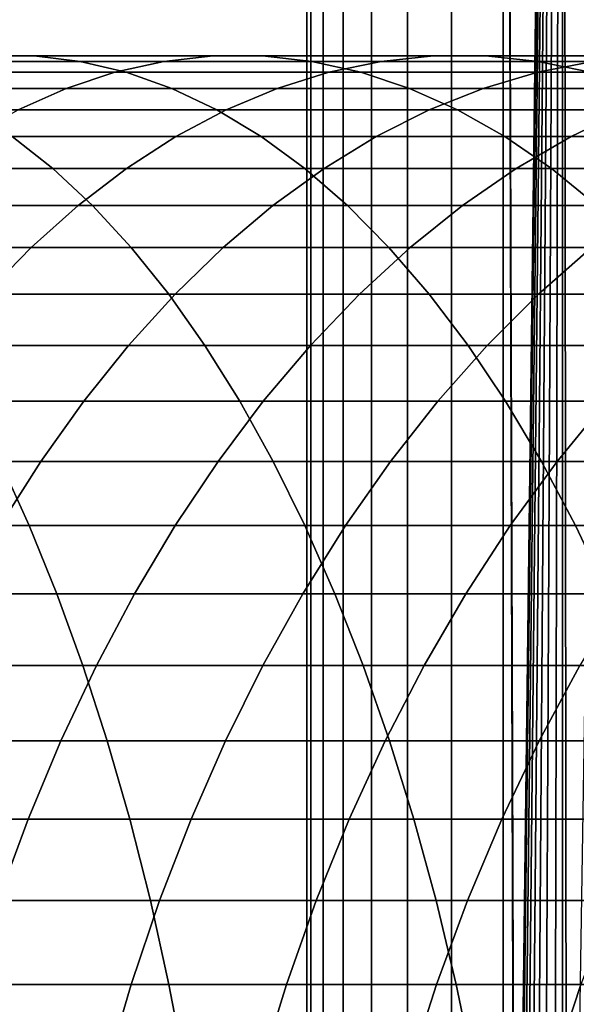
# Model space of a CAD drawing. Header units: metres. Extents: x -244 to 24, y -123 to 0.
# Tile 109 of 146: x -25.57 to -21.56, y -23.85 to -16.74. Entities that reach past the tile are written whole.
import ezdxf

# ---------------------------------------------------------------- set-up
doc = ezdxf.new("R2010")
doc.units = ezdxf.units.M
doc.layers.add('solid_10_231_103_000', color=7, linetype='CONTINUOUS')

msp = doc.modelspace()

# ---------------------------------------------------------------- linework, layer by layer
at = {"layer": 'solid_10_231_103_000'}
for points in [[(-23.5, -107), (-23.470789, -107, 1.171371), (-23.470787, -1, 1.171378), (-23.5, -1)], [(-23.470789, -107, -1.171371), (-23.5, -107), (-23.5, -1), (-23.470787, -1, -1.171379)], [(-23.470789, -107, 1.171371), (-23.383224, -107, 2.339831), (-23.383223, -1, 2.339844), (-23.470787, -1, 1.171378)], [(-23.470787, -1, -1.171379), (-23.383223, -1, -2.339845), (-23.383224, -107, -2.339831), (-23.470789, -107, -1.171371)], [(-23.383224, -107, 2.339831), (-23.237528, -107, 3.502476), (-23.237524, -1, 3.502493), (-23.383223, -1, 2.339844)], [(-23.383223, -1, -2.339845), (-23.237524, -1, -3.502494), (-23.237528, -107, -3.502476), (-23.383224, -107, -2.339831)], [(-23.237528, -107, 3.502476), (-23.034058, -107, 4.656412), (-23.034054, -1, 4.656434), (-23.237524, -1, 3.502493)], [(-23.237524, -1, -3.502494), (-23.034054, -1, -4.656436), (-23.034058, -107, -4.656412), (-23.237528, -107, -3.502476)], [(-23.034058, -107, 4.656412), (-22.773323, -107, 5.798772), (-22.773315, -1, 5.798798), (-23.034054, -1, 4.656434)], [(-23.034054, -1, -4.656436), (-22.773315, -1, -5.7988), (-22.773323, -107, -5.798772), (-23.034058, -107, -4.656412)], [(-22.773323, -107, 5.798772), (-22.455971, -107, 6.926718), (-22.455961, -1, 6.926746), (-22.773315, -1, 5.798798)], [(-22.773315, -1, -5.7988), (-22.455959, -1, -6.926749), (-22.455971, -107, -6.926718), (-22.773323, -107, -5.798772)], [(-22.455971, -107, 6.926718), (-22.082787, -107, 8.037445), (-22.082777, -1, 8.037473), (-22.455961, -1, 6.926746)], [(-22.455959, -1, -6.926749), (-22.082775, -1, -8.037476), (-22.082787, -107, -8.037445), (-22.455971, -107, -6.926718)], [(-22.082787, -107, 8.037445), (-21.654701, -107, 9.128193), (-21.65469, -1, 9.128219), (-22.082777, -1, 8.037473)], [(-22.000078, -28.501669, -8.261148), (-22.082787, -107, -8.037445), (-22.082775, -1, -8.037476)], [(-21.987936, -27.770149, -8.293411), (-21.997023, -28.137754, -8.269279), (-22.082775, -1, -8.037476), (-21.65469, -1, -9.128221)], [(-22.000078, -28.501669, -8.261148), (-22.082775, -1, -8.037476), (-21.997023, -28.137754, -8.269279)], [(-21.987936, -27.770149, -8.293411), (-21.65469, -1, -9.128221), (-21.972406, -27.397804, -8.334468)], [(-21.972406, -27.397804, -8.334468), (-21.65469, -1, -9.128221), (-21.949986, -27.017151, -8.39334)], [(-21.949986, -27.017151, -8.39334), (-21.65469, -1, -9.128221), (-21.920256, -26.627705, -8.470679)], [(-21.920256, -26.627705, -8.470679), (-21.65469, -1, -9.128221), (-21.88204, -26.22522, -8.568915)], [(-21.88204, -26.22522, -8.568915), (-21.65469, -1, -9.128221), (-21.835014, -25.810049, -8.688046)], [(-21.835014, -25.810049, -8.688046), (-21.65469, -1, -9.128221), (-21.777472, -25.379335, -8.831292)], [(-21.777472, -25.379335, -8.831292), (-21.65469, -1, -9.128221), (-21.709034, -24.933342, -8.998214)], [(-21.709034, -24.933342, -8.998214), (-21.65469, -1, -9.128221), (-21.627775, -24.470592, -9.191807)], [(-21.654701, -107, 9.128193), (-21.172779, -107, 10.196246), (-21.172768, -1, 10.196269), (-21.65469, -1, 9.128219)], [(-21.533094, -23.99124, -9.411476), (-21.627775, -24.470592, -9.191807), (-21.65469, -1, -9.128221), (-21.172768, -1, -10.19627)], [(-27.465313, -17.004894, 205.007339), (-27.154301, -17.004894, 205.618057), (-25.469833, -17.004894, 204.719589), (-25.803778, -17.004894, 204.121109)], [(-27.154301, -17.004894, 205.618057), (-26.843796, -17.04402, 206.227768), (-25.136435, -17.04402, 205.317093), (-25.469833, -17.004894, 204.719589)], [(-26.843796, -17.04402, 206.227768), (-26.534809, -17.122143, 206.834503), (-24.804667, -17.122143, 205.911682), (-25.136435, -17.04402, 205.317093)], [(-26.468945, -17.122143, 202.929031), (-26.137177, -17.04402, 203.523605), (-24.532854, -17.04402, 202.588089), (-24.886927, -17.122143, 202.006516)], [(-26.137177, -17.04402, 203.523605), (-25.803778, -17.004894, 204.121109), (-24.17704, -17.004894, 203.172531), (-24.532854, -17.04402, 202.588089)], [(-25.803778, -17.004894, 204.121109), (-25.469833, -17.004894, 204.719589), (-23.820644, -17.004894, 203.757919), (-24.17704, -17.004894, 203.172531)], [(-25.469833, -17.004894, 204.719589), (-25.136435, -17.04402, 205.317093), (-23.46483, -17.04402, 204.342346), (-23.820644, -17.004894, 203.757919)], [(-25.136435, -17.04402, 205.317093), (-24.804667, -17.122143, 205.911682), (-23.110758, -17.122143, 204.92392), (-23.46483, -17.04402, 204.342346)], [(-24.886927, -17.122143, 202.006516), (-24.532854, -17.04402, 202.588089), (-22.965155, -17.04402, 201.592422), (-23.341022, -17.122143, 201.024689)], [(-24.532854, -17.04402, 202.588089), (-24.17704, -17.004894, 203.172531), (-22.587437, -17.004894, 202.162949), (-22.965155, -17.04402, 201.592422)], [(-24.17704, -17.004894, 203.172531), (-23.820644, -17.004894, 203.757919), (-22.209103, -17.004894, 202.734406), (-22.587437, -17.004894, 202.162949)], [(-23.820644, -17.004894, 203.757919), (-23.46483, -17.04402, 204.342346), (-21.831385, -17.04402, 203.304932), (-22.209103, -17.004894, 202.734406)], [(-23.46483, -17.04402, 204.342346), (-23.110758, -17.122143, 204.92392), (-21.455517, -17.122143, 203.87265), (-21.831385, -17.04402, 203.304932)], [(-23.341022, -17.122143, 201.024689), (-22.965155, -17.04402, 201.592422), (-21.436333, -17.04402, 200.538025), (-21.833456, -17.122143, 199.984955)], [(-22.965155, -17.04402, 201.592422), (-22.587437, -17.004894, 202.162949), (-21.037256, -17.004894, 201.093826), (-21.436333, -17.04402, 200.538025)], [(-22.587437, -17.004894, 202.162949), (-22.209103, -17.004894, 202.734406), (-20.637527, -17.004894, 201.650528), (-21.037256, -17.004894, 201.093826)], [(-22.209103, -17.004894, 202.734406), (-21.831385, -17.04402, 203.304932), (-20.238449, -17.04402, 202.206314), (-20.637527, -17.004894, 201.650528)], [(-21.833456, -17.122143, 199.984955), (-21.436333, -17.04402, 200.538025), (-19.948589, -17.04402, 199.426422), (-20.366396, -17.122143, 198.888809)], [(-21.831385, -17.04402, 203.304932), (-21.455517, -17.122143, 203.87265), (-19.841326, -17.122143, 202.759384), (-20.238449, -17.04402, 202.206314)], [(-26.797998, -17.23901, 202.33931), (-26.468945, -17.122143, 202.929031), (-24.886927, -17.122143, 202.006516), (-25.238102, -17.23901, 201.429703)], [(-26.534809, -17.122143, 206.834503), (-26.228354, -17.23901, 207.436264), (-24.475615, -17.23901, 206.501389), (-24.804667, -17.122143, 205.911682)], [(-25.238102, -17.23901, 201.429703), (-24.886927, -17.122143, 202.006516), (-23.341022, -17.122143, 201.024689), (-23.713816, -17.23901, 200.461609)], [(-24.804667, -17.122143, 205.911682), (-24.475615, -17.23901, 206.501389), (-22.759583, -17.23901, 205.500748), (-23.110758, -17.122143, 204.92392)], [(-23.713816, -17.23901, 200.461609), (-23.341022, -17.122143, 201.024689), (-21.833456, -17.122143, 199.984955), (-22.227331, -17.23901, 199.436417)], [(-23.110758, -17.122143, 204.92392), (-22.759583, -17.23901, 205.500748), (-21.082724, -17.23901, 204.435745), (-21.455517, -17.122143, 203.87265)], [(-22.227331, -17.23901, 199.436417), (-21.833456, -17.122143, 199.984955), (-20.366396, -17.122143, 198.888809), (-20.780787, -17.23901, 198.355591)], [(-27.123262, -17.394238, 201.756378), (-26.797998, -17.23901, 202.33931), (-25.238102, -17.23901, 201.429703), (-25.585236, -17.394238, 200.859528)], [(-26.228354, -17.23901, 207.436264), (-25.925423, -17.394238, 208.031113), (-24.150349, -17.394238, 207.08432), (-24.475615, -17.23901, 206.501389)], [(-25.585236, -17.394238, 200.859528), (-25.238102, -17.23901, 201.429703), (-23.713816, -17.23901, 200.461609), (-24.082317, -17.394238, 199.904999)], [(-24.475615, -17.23901, 206.501389), (-24.150349, -17.394238, 207.08432), (-22.412449, -17.394238, 206.070923), (-22.759583, -17.23901, 205.500748)], [(-24.082317, -17.394238, 199.904999), (-23.713816, -17.23901, 200.461609), (-22.227331, -17.23901, 199.436417), (-22.616673, -17.394238, 198.89418)], [(-22.759583, -17.23901, 205.500748), (-22.412449, -17.394238, 206.070923), (-20.714222, -17.394238, 204.99234), (-21.082724, -17.23901, 204.435745)], [(-22.616673, -17.394238, 198.89418), (-22.227331, -17.23901, 199.436417), (-20.780787, -17.23901, 198.355591), (-21.190407, -17.394238, 197.828522)], [(-25.927195, -17.587322, 200.297852), (-25.585236, -17.394238, 200.859528), (-24.082317, -17.394238, 199.904999), (-24.445328, -17.587322, 199.356689)], [(-25.925423, -17.394238, 208.031113), (-25.627008, -17.587322, 208.617081), (-23.829931, -17.587322, 207.658554), (-24.150349, -17.394238, 207.08432)], [(-24.445328, -17.587322, 199.356689), (-24.082317, -17.394238, 199.904999), (-22.616673, -17.394238, 198.89418), (-23.00021, -17.587322, 198.360031)], [(-24.150349, -17.394238, 207.08432), (-23.829931, -17.587322, 207.658554), (-22.07049, -17.587322, 206.632599), (-22.412449, -17.394238, 206.070923)], [(-23.00021, -17.587322, 198.360031), (-22.616673, -17.394238, 198.89418), (-21.190407, -17.394238, 197.828522), (-21.59392, -17.587322, 197.309296)], [(-22.412449, -17.394238, 206.070923), (-22.07049, -17.587322, 206.632599), (-20.351213, -17.587322, 205.540649), (-20.714222, -17.394238, 204.99234)], [(-21.59392, -17.587322, 197.309296), (-21.190407, -17.394238, 197.828522), (-19.805571, -17.394238, 196.709534), (-20.228479, -17.587322, 196.205994)], [(-27.459135, -17.587322, 209.506775), (-27.188231, -17.817631, 210.092667), (-25.334084, -17.817631, 209.192276), (-25.627008, -17.587322, 208.617081)], [(-26.262863, -17.817631, 199.746506), (-25.927195, -17.587322, 200.297852), (-24.445328, -17.587322, 199.356689), (-24.801659, -17.817631, 198.818481)], [(-25.627008, -17.587322, 208.617081), (-25.334084, -17.817631, 209.192276), (-23.515409, -17.817631, 208.222244), (-23.829931, -17.587322, 207.658554)], [(-24.801659, -17.817631, 198.818481), (-24.445328, -17.587322, 199.356689), (-23.00021, -17.587322, 198.360031), (-23.376692, -17.817631, 197.835709)], [(-23.829931, -17.587322, 207.658554), (-23.515409, -17.817631, 208.222244), (-21.734821, -17.817631, 207.183945), (-22.07049, -17.587322, 206.632599)], [(-23.376692, -17.817631, 197.835709), (-23.00021, -17.587322, 198.360031), (-21.59392, -17.587322, 197.309296), (-21.990011, -17.817631, 196.799622)], [(-22.07049, -17.587322, 206.632599), (-21.734821, -17.817631, 207.183945), (-19.994881, -17.817631, 206.078873), (-20.351213, -17.587322, 205.540649)], [(-21.990011, -17.817631, 196.799622), (-21.59392, -17.587322, 197.309296), (-20.228479, -17.587322, 196.205994), (-20.643612, -17.817631, 195.7117)], [(-27.188231, -17.817631, 210.092667), (-26.923285, -18.084415, 210.665665), (-25.047604, -18.084415, 209.754822), (-25.334084, -17.817631, 209.192276)], [(-26.591146, -18.084415, 199.207291), (-26.262863, -17.817631, 199.746506), (-24.801659, -17.817631, 198.818481), (-25.150152, -18.084415, 198.292099)], [(-25.334084, -17.817631, 209.192276), (-25.047604, -18.084415, 209.754822), (-23.207806, -18.084415, 208.773514), (-23.515409, -17.817631, 208.222244)], [(-25.150152, -18.084415, 198.292099), (-24.801659, -17.817631, 198.818481), (-23.376692, -17.817631, 197.835709), (-23.744892, -18.084415, 197.322922)], [(-23.744892, -18.084415, 197.322922), (-23.376692, -17.817631, 197.835709), (-21.990011, -17.817631, 196.799622), (-22.37739, -18.084415, 196.301163)], [(-23.515409, -17.817631, 208.222244), (-23.207806, -18.084415, 208.773514), (-21.406536, -18.084415, 207.72316), (-21.734821, -17.817631, 207.183945)], [(-22.37739, -18.084415, 196.301163), (-21.990011, -17.817631, 196.799622), (-20.643612, -17.817631, 195.7117), (-21.04961, -18.084415, 195.228287)], [(-21.734821, -17.817631, 207.183945), (-21.406536, -18.084415, 207.72316), (-19.646389, -18.084415, 206.605255), (-19.994881, -17.817631, 206.078873)], [(-26.923285, -18.084415, 210.665665), (-26.665163, -18.386805, 211.223907), (-24.768501, -18.386805, 210.302872), (-25.047604, -18.084415, 209.754822)], [(-26.910976, -18.386805, 198.681961), (-26.591146, -18.084415, 199.207291), (-25.150152, -18.084415, 198.292099), (-25.489668, -18.386805, 197.779266)], [(-25.489668, -18.386805, 197.779266), (-25.150152, -18.084415, 198.292099), (-23.744892, -18.084415, 197.322922), (-24.103607, -18.386805, 196.823334)], [(-25.047604, -18.084415, 209.754822), (-24.768501, -18.386805, 210.302872), (-22.908125, -18.386805, 209.310593), (-23.207806, -18.084415, 208.773514)], [(-24.103607, -18.386805, 196.823334), (-23.744892, -18.084415, 197.322922), (-22.37739, -18.084415, 196.301163), (-22.754789, -18.386805, 195.815536)], [(-23.207806, -18.084415, 208.773514), (-22.908125, -18.386805, 209.310593), (-21.086708, -18.386805, 208.248489), (-21.406536, -18.084415, 207.72316)], [(-22.754789, -18.386805, 195.815536), (-22.37739, -18.084415, 196.301163), (-21.04961, -18.084415, 195.228287), (-21.44515, -18.386805, 194.757324)], [(-27.221306, -18.723812, 198.172241), (-26.910976, -18.386805, 198.681961), (-25.489668, -18.386805, 197.779266), (-25.819101, -18.723812, 197.281677)], [(-26.665163, -18.386805, 211.223907), (-26.414707, -18.723812, 211.765564), (-24.497688, -18.723812, 210.834641), (-24.768501, -18.386805, 210.302872)], [(-25.819101, -18.723812, 197.281677), (-25.489668, -18.386805, 197.779266), (-24.103607, -18.386805, 196.823334), (-24.451672, -18.723812, 196.338593)], [(-24.768501, -18.386805, 210.302872), (-24.497688, -18.723812, 210.834641), (-22.617344, -18.723812, 209.831711), (-22.908125, -18.386805, 209.310593)], [(-24.451672, -18.723812, 196.338593), (-24.103607, -18.386805, 196.823334), (-22.754789, -18.386805, 195.815536), (-23.120981, -18.723812, 195.34433)], [(-23.120981, -18.723812, 195.34433), (-22.754789, -18.386805, 195.815536), (-21.44515, -18.386805, 194.757324), (-21.828945, -18.723812, 194.300339)], [(-22.908125, -18.386805, 209.310593), (-22.617344, -18.723812, 209.831711), (-20.776379, -18.723812, 208.758209), (-21.086708, -18.386805, 208.248489)], [(-21.828945, -18.723812, 194.300339), (-21.44515, -18.386805, 194.757324), (-20.176577, -18.386805, 193.650208), (-20.577421, -18.723812, 193.208115)], [(-26.414707, -18.723812, 211.765564), (-26.172733, -19.094337, 212.288879), (-24.236048, -19.094337, 211.348404), (-24.497688, -18.723812, 210.834641)], [(-26.137377, -19.094337, 196.800934), (-25.819101, -18.723812, 197.281677), (-24.451672, -18.723812, 196.338593), (-24.787945, -19.094337, 195.87027)], [(-24.787945, -19.094337, 195.87027), (-24.451672, -18.723812, 196.338593), (-23.120981, -18.723812, 195.34433), (-23.47477, -19.094337, 194.889099)], [(-24.497688, -18.723812, 210.834641), (-24.236048, -19.094337, 211.348404), (-22.336412, -19.094337, 210.33519), (-22.617344, -18.723812, 209.831711)], [(-23.47477, -19.094337, 194.889099), (-23.120981, -18.723812, 195.34433), (-21.828945, -18.723812, 194.300339), (-22.199739, -19.094337, 193.858841)], [(-22.617344, -18.723812, 209.831711), (-22.336412, -19.094337, 210.33519), (-20.476559, -19.094337, 209.250671), (-20.776379, -18.723812, 208.758209)], [(-22.199739, -19.094337, 193.858841), (-21.828945, -18.723812, 194.300339), (-20.577421, -18.723812, 193.208115), (-20.964689, -19.094337, 192.780991)], [(-26.443455, -19.497173, 196.338623), (-26.137377, -19.094337, 196.800934), (-24.787945, -19.094337, 195.87027), (-25.111332, -19.497173, 195.419891)], [(-26.172733, -19.094337, 212.288879), (-25.940033, -19.497173, 212.792145), (-23.984434, -19.497173, 211.842484), (-24.236048, -19.094337, 211.348404)], [(-25.111332, -19.497173, 195.419891), (-24.787945, -19.094337, 195.87027), (-23.47477, -19.094337, 194.889099), (-23.815001, -19.497173, 194.451309)], [(-24.236048, -19.094337, 211.348404), (-23.984434, -19.497173, 211.842484), (-22.066246, -19.497173, 210.819366), (-22.336412, -19.094337, 210.33519)], [(-23.815001, -19.497173, 194.451309), (-23.47477, -19.094337, 194.889099), (-22.199739, -19.094337, 193.858841), (-22.556326, -19.497173, 193.434265)], [(-22.556326, -19.497173, 193.434265), (-22.199739, -19.094337, 193.858841), (-20.964689, -19.094337, 192.780991), (-21.337116, -19.497173, 192.370239)], [(-22.336412, -19.094337, 210.33519), (-22.066246, -19.497173, 210.819366), (-20.188231, -19.497173, 209.724258), (-20.476559, -19.094337, 209.250671)], [(-26.73634, -19.931005, 195.89624), (-26.443455, -19.497173, 196.338623), (-25.111332, -19.497173, 195.419891), (-25.420778, -19.931005, 194.988922)], [(-25.940033, -19.497173, 212.792145), (-25.717365, -19.931005, 213.273712), (-23.743666, -19.931005, 212.315262), (-23.984434, -19.497173, 211.842484)], [(-25.420778, -19.931005, 194.988922), (-25.111332, -19.497173, 195.419891), (-23.815001, -19.497173, 194.451309), (-24.140566, -19.931005, 194.032379)], [(-24.140566, -19.931005, 194.032379), (-23.815001, -19.497173, 194.451309), (-22.556326, -19.497173, 193.434265), (-22.897539, -19.931005, 193.027985)], [(-23.984434, -19.497173, 211.842484), (-23.743666, -19.931005, 212.315262), (-21.807726, -19.931005, 211.282684), (-22.066246, -19.497173, 210.819366)], [(-22.897539, -19.931005, 193.027985), (-22.556326, -19.497173, 193.434265), (-21.337116, -19.497173, 192.370239), (-21.693489, -19.931005, 191.977188)], [(-22.066246, -19.497173, 210.819366), (-21.807726, -19.931005, 211.282684), (-19.912329, -19.931005, 210.177429), (-20.188231, -19.497173, 209.724258)], [(-21.693489, -19.931005, 191.977188), (-21.337116, -19.497173, 192.370239), (-20.159126, -19.497173, 191.260742), (-20.530146, -19.931005, 190.8815)], [(-27.725983, -19.931005, 214.156631), (-27.531601, -20.394419, 214.622635), (-25.505453, -20.394419, 213.73201), (-25.717365, -19.931005, 213.273712)], [(-27.015074, -20.394419, 195.47522), (-26.73634, -19.931005, 195.89624), (-25.420778, -19.931005, 194.988922), (-25.715275, -20.394419, 194.578781)], [(-25.717365, -19.931005, 213.273712), (-25.505453, -20.394419, 213.73201), (-23.51453, -20.394419, 212.765198), (-23.743666, -19.931005, 212.315262)], [(-25.715275, -20.394419, 194.578781), (-25.420778, -19.931005, 194.988922), (-24.140566, -19.931005, 194.032379), (-24.450401, -20.394419, 193.633698)], [(-24.450401, -20.394419, 193.633698), (-24.140566, -19.931005, 194.032379), (-22.897539, -19.931005, 193.027985), (-23.222269, -20.394419, 192.641342)], [(-23.743666, -19.931005, 212.315262), (-23.51453, -20.394419, 212.765198), (-21.561695, -20.394419, 211.723602), (-21.807726, -19.931005, 211.282684)], [(-23.222269, -20.394419, 192.641342), (-22.897539, -19.931005, 193.027985), (-21.693489, -19.931005, 191.977188), (-22.032644, -20.394419, 191.603134)], [(-22.032644, -20.394419, 191.603134), (-21.693489, -19.931005, 191.977188), (-20.530146, -19.931005, 190.8815), (-20.88324, -20.394419, 190.520569)], [(-21.807726, -19.931005, 211.282684), (-21.561695, -20.394419, 211.723602), (-19.649757, -20.394419, 210.608719), (-19.912329, -19.931005, 210.177429)], [(-27.531601, -20.394419, 214.622635), (-27.347721, -20.8859, 215.063461), (-25.304991, -20.8859, 214.165543), (-25.505453, -20.394419, 213.73201)], [(-25.993862, -20.8859, 194.190796), (-25.715275, -20.394419, 194.578781), (-24.450401, -20.394419, 193.633698), (-24.743498, -20.8859, 193.256561)], [(-25.505453, -20.394419, 213.73201), (-25.304991, -20.8859, 214.165543), (-23.297773, -20.8859, 213.190826), (-23.51453, -20.394419, 212.765198)], [(-24.743498, -20.8859, 193.256561), (-24.450401, -20.394419, 193.633698), (-23.222269, -20.394419, 192.641342), (-23.529453, -20.8859, 192.275589)], [(-23.529453, -20.8859, 192.275589), (-23.222269, -20.394419, 192.641342), (-22.032644, -20.394419, 191.603134), (-22.353476, -20.8859, 191.249283)], [(-23.51453, -20.394419, 212.765198), (-23.297773, -20.8859, 213.190826), (-21.328959, -20.8859, 212.140701), (-21.561695, -20.394419, 211.723602)], [(-22.353476, -20.8859, 191.249283), (-22.032644, -20.394419, 191.603134), (-20.88324, -20.394419, 190.520569), (-21.217257, -20.8859, 190.179138)], [(-21.561695, -20.394419, 211.723602), (-21.328959, -20.8859, 212.140701), (-19.401373, -20.8859, 211.016693), (-19.649757, -20.394419, 210.608719)], [(-27.347721, -20.8859, 215.063461), (-27.174942, -21.403851, 215.477676), (-25.116631, -21.403851, 214.572906), (-25.304991, -20.8859, 214.165543)], [(-26.255629, -21.403851, 193.826233), (-25.993862, -20.8859, 194.190796), (-24.743498, -20.8859, 193.256561), (-25.018898, -21.403851, 192.902176)], [(-25.304991, -20.8859, 214.165543), (-25.116631, -21.403851, 214.572906), (-23.094105, -21.403851, 213.590759), (-23.297773, -20.8859, 213.190826)], [(-25.018898, -21.403851, 192.902176), (-24.743498, -20.8859, 193.256561), (-23.529453, -20.8859, 192.275589), (-23.818092, -21.403851, 191.9319)], [(-23.818092, -21.403851, 191.9319), (-23.529453, -20.8859, 192.275589), (-22.353476, -20.8859, 191.249283), (-22.654938, -21.403851, 190.916794)], [(-23.297773, -20.8859, 213.190826), (-23.094105, -21.403851, 213.590759), (-21.110271, -21.403851, 212.532623), (-21.328959, -20.8859, 212.140701)], [(-22.654938, -21.403851, 190.916794), (-22.353476, -20.8859, 191.249283), (-21.217257, -20.8859, 190.179138), (-21.531109, -21.403851, 189.858322)], [(-27.174942, -21.403851, 215.477676), (-27.013828, -21.946577, 215.863922), (-24.940989, -21.946577, 214.952774), (-25.116631, -21.403851, 214.572906)], [(-26.499722, -21.946577, 193.486282), (-26.255629, -21.403851, 193.826233), (-25.018898, -21.403851, 192.902176), (-25.275705, -21.946577, 192.571732)], [(-25.275705, -21.946577, 192.571732), (-25.018898, -21.403851, 192.902176), (-23.818092, -21.403851, 191.9319), (-24.087244, -21.946577, 191.611435)], [(-25.116631, -21.403851, 214.572906), (-24.940989, -21.946577, 214.952774), (-22.904186, -21.946577, 213.963684), (-23.094105, -21.403851, 213.590759)], [(-24.087244, -21.946577, 191.611435), (-23.818092, -21.403851, 191.9319), (-22.654938, -21.403851, 190.916794), (-22.936049, -21.946577, 190.60675)], [(-23.094105, -21.403851, 213.590759), (-22.904186, -21.946577, 213.963684), (-20.906349, -21.946577, 212.898087), (-21.110271, -21.403851, 212.532623)], [(-22.936049, -21.946577, 190.60675), (-22.654938, -21.403851, 190.916794), (-21.531109, -21.403851, 189.858322), (-21.823771, -21.946577, 189.559158)], [(-21.823771, -21.946577, 189.559158), (-21.531109, -21.403851, 189.858322), (-20.448219, -21.403851, 188.757996), (-20.752014, -21.946577, 188.470139)], [(-27.013828, -21.946577, 215.863922), (-26.864904, -22.51231, 216.220947), (-24.778635, -22.51231, 215.303894), (-24.940989, -21.946577, 214.952774)], [(-26.725348, -22.51231, 193.172058), (-26.499722, -21.946577, 193.486282), (-25.275705, -21.946577, 192.571732), (-25.513083, -22.51231, 192.266281)], [(-25.513083, -22.51231, 192.266281), (-25.275705, -21.946577, 192.571732), (-24.087244, -21.946577, 191.611435), (-24.336031, -22.51231, 191.315201)], [(-24.940989, -21.946577, 214.952774), (-24.778635, -22.51231, 215.303894), (-22.728636, -22.51231, 214.308395), (-22.904186, -21.946577, 213.963684)], [(-24.336031, -22.51231, 191.315201), (-24.087244, -21.946577, 191.611435), (-22.936049, -21.946577, 190.60675), (-23.195887, -22.51231, 190.320175)], [(-23.195887, -22.51231, 190.320175), (-22.936049, -21.946577, 190.60675), (-21.823771, -21.946577, 189.559158), (-22.09429, -22.51231, 189.282639)], [(-22.904186, -21.946577, 213.963684), (-22.728636, -22.51231, 214.308395), (-20.717857, -22.51231, 213.235901), (-20.906349, -21.946577, 212.898087)], [(-22.09429, -22.51231, 189.282639), (-21.823771, -21.946577, 189.559158), (-20.752014, -21.946577, 188.470139), (-21.032822, -22.51231, 188.204071)], [(-26.931767, -23.099205, 192.884583), (-26.725348, -22.51231, 193.172058), (-25.513083, -22.51231, 192.266281), (-25.730251, -23.099205, 191.986847)], [(-26.864904, -22.51231, 216.220947), (-26.728657, -23.099205, 216.547577), (-24.630102, -23.099205, 215.625137), (-24.778635, -22.51231, 215.303894)], [(-25.730251, -23.099205, 191.986847), (-25.513083, -22.51231, 192.266281), (-24.336031, -22.51231, 191.315201), (-24.563641, -23.099205, 191.044189)], [(-24.778635, -22.51231, 215.303894), (-24.630102, -23.099205, 215.625137), (-22.568031, -23.099205, 214.623779), (-22.728636, -22.51231, 214.308395)], [(-24.563641, -23.099205, 191.044189), (-24.336031, -22.51231, 191.315201), (-23.195887, -22.51231, 190.320175), (-23.433607, -23.099205, 190.057999)], [(-23.433607, -23.099205, 190.057999), (-23.195887, -22.51231, 190.320175), (-22.09429, -22.51231, 189.282639), (-22.34178, -23.099205, 189.029648)], [(-22.728636, -22.51231, 214.308395), (-22.568031, -23.099205, 214.623779), (-20.545408, -23.099205, 213.544952), (-20.717857, -22.51231, 213.235901)], [(-22.34178, -23.099205, 189.029648), (-22.09429, -22.51231, 189.282639), (-21.032822, -22.51231, 188.204071), (-21.289728, -23.099205, 187.960663)], [(-26.728657, -23.099205, 216.547577), (-26.605532, -23.705347, 216.842758), (-24.495872, -23.705347, 215.915421), (-24.630102, -23.099205, 215.625137)], [(-25.926508, -23.705347, 191.734314), (-25.730251, -23.099205, 191.986847), (-24.563641, -23.099205, 191.044189), (-24.769331, -23.705347, 190.799286)], [(-24.769331, -23.705347, 190.799286), (-24.563641, -23.099205, 191.044189), (-23.433607, -23.099205, 190.057999), (-23.648436, -23.705347, 189.82106)], [(-24.630102, -23.099205, 215.625137), (-24.495872, -23.705347, 215.915421), (-22.422892, -23.705347, 214.908768), (-22.568031, -23.099205, 214.623779)], [(-23.648436, -23.705347, 189.82106), (-23.433607, -23.099205, 190.057999), (-22.34178, -23.099205, 189.029648), (-22.565437, -23.705347, 188.801041)], [(-22.568031, -23.099205, 214.623779), (-22.422892, -23.705347, 214.908768), (-20.389568, -23.705347, 213.824249), (-20.545408, -23.099205, 213.544952)], [(-22.565437, -23.705347, 188.801041), (-22.34178, -23.099205, 189.029648), (-21.289728, -23.099205, 187.960663), (-21.521893, -23.705347, 187.740677)], [(-26.605532, -23.705347, 216.842758), (-26.495928, -24.328758, 217.105515), (-24.376387, -24.328758, 216.173843), (-24.495872, -23.705347, 215.915421)], [(-26.101212, -24.328758, 191.509506), (-25.926508, -23.705347, 191.734314), (-24.769331, -23.705347, 190.799286), (-24.952431, -24.328758, 190.581268)], [(-24.952431, -24.328758, 190.581268), (-24.769331, -23.705347, 190.799286), (-23.648436, -23.705347, 189.82106), (-23.83967, -24.328758, 189.610138)], [(-24.495872, -23.705347, 215.915421), (-24.376387, -24.328758, 216.173843), (-22.293692, -24.328758, 215.162476), (-22.422892, -23.705347, 214.908768)], [(-23.83967, -24.328758, 189.610138), (-23.648436, -23.705347, 189.82106), (-22.565437, -23.705347, 188.801041), (-22.764532, -24.328758, 188.597519)], [(-22.764532, -24.328758, 188.597519), (-22.565437, -23.705347, 188.801041), (-21.521893, -23.705347, 187.740677), (-21.728559, -24.328758, 187.544861)], [(-22.422892, -23.705347, 214.908768), (-22.293692, -24.328758, 215.162476), (-20.250843, -24.328758, 214.072861), (-20.389568, -23.705347, 213.824249)], [(-21.728559, -24.328758, 187.544861), (-21.521893, -23.705347, 187.740677), (-20.5193, -23.705347, 186.641525), (-20.733242, -24.328758, 186.45369)]]:
    msp.add_3dface(points, dxfattribs=at)

doc.saveas('drawing.dxf')
